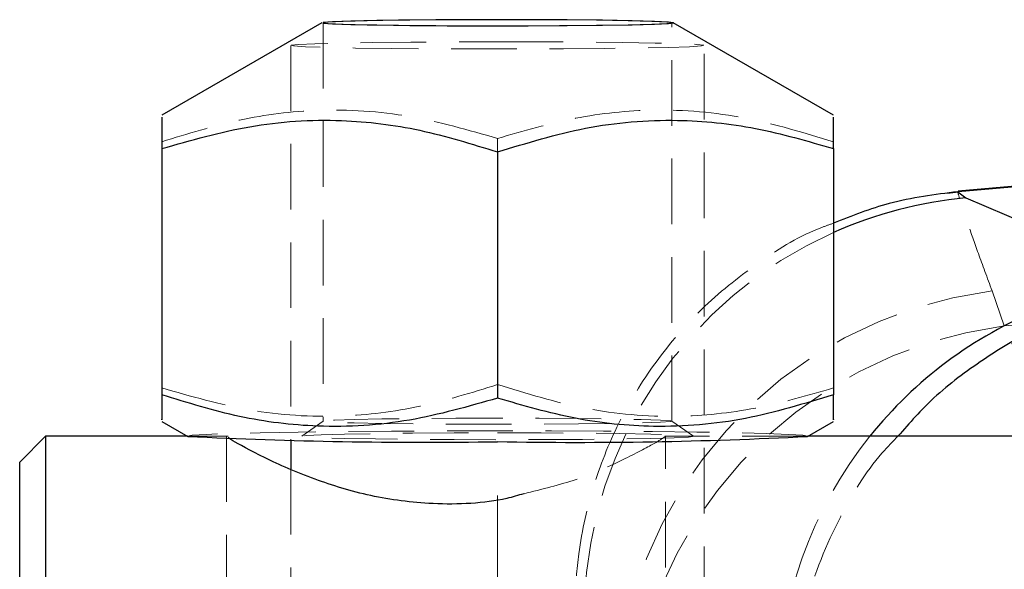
# Model space of a CAD drawing. Header units: millimetres. Extents: x 33 to 407, y 8 to 289.
# Tile 17 of 24: x 261 to 280, y 269 to 279. Entities that reach past the tile are written whole.
import ezdxf

# ---------------------------------------------------------------- set-up
doc = ezdxf.new("R2010")
doc.units = ezdxf.units.MM
doc.linetypes.add('CENTERX2', pattern=[20.32, 12.7, -2.54, 2.54, -2.54])
doc.linetypes.add('HIDDEN', pattern=[1.905, 1.27, -0.635])
doc.layers.add('FORMATO', color=179, linetype='Continuous')

msp = doc.modelspace()

# ---------------------------------------------------------------- linework, layer by layer
at = {"color": 7, "linetype": 'Continuous', "lineweight": 25}
for p, q in [((266.3889, 279.1848), (263.2893, 277.3964)), ((276.2893, 277.3964), (273.1896, 279.1848)), ((263.2893, 276.7487), (263.2893, 271.9879)), ((276.2893, 276.7487), (276.2893, 271.9879)), ((269.7893, 276.6832), (269.7893, 271.9224)), ((280.2893, 276.0616), (278.7012, 275.9226)), ((280.2893, 276.0543), (278.7022, 275.9155)), ((278.7022, 275.9155), (278.7003, 275.9153)), ((278.7003, 275.9153), (278.8531, 275.7937)), ((263.2893, 271.4712), (263.792, 271.1811)), ((275.7865, 271.1811), (276.2893, 271.4712)), ((261.0393, 271.1855), (260.5393, 270.6855)), ((263.7844, 271.1855), (261.0393, 271.1855)), ((261.0393, 271.1855), (261.0393, 255.3105)), ((265.7893, 271.1062), (265.7893, 270.5535)), ((280.2893, 271.1855), (275.7941, 271.1855)), ((260.5393, 255.8105), (260.5393, 270.6855))]:
    msp.add_line(p, q, dxfattribs=at)
at = {"color": 7, "linetype": 'HIDDEN', "lineweight": 18}
for p, q in [((266.4143, 279.183), (266.4143, 271.4752)), ((273.1643, 271.4752), (273.1643, 279.183)), ((265.7893, 278.7456), (265.7893, 271.1062)), ((273.7893, 248.7346), (273.7893, 278.7456)), ((269.7893, 276.9452), (269.7893, 276.6832)), ((278.7026, 275.9064), (278.4966, 275.8802)), ((279.5974, 273.3174), (279.361, 273.9975)), ((282.599, 273.5564), (279.5974, 273.3174)), ((282.599, 266.6115), (279.5974, 273.3174)), ((266.4153, 271.4767), (265.9999, 271.1859)), ((273.5787, 271.1859), (273.1632, 271.4767)), ((264.5717, 271.1855), (263.7844, 271.1855)), ((264.5393, 271.1843), (264.5393, 255.3117)), ((264.5828, 271.1612), (264.5717, 271.1694)), ((275.7941, 271.1855), (273.0273, 271.1855)), ((273.0273, 271.1803), (273.0393, 271.1843)), ((273.0393, 255.3117), (273.0393, 271.1843)), ((265.7893, 270.5535), (265.7893, 255.8399))]:
    msp.add_line(p, q, dxfattribs=at)
at = {"color": 8, "linetype": 'Continuous', "lineweight": 25}
for p, q in [((278.7023, 275.9137), (278.7022, 275.9155)), ((278.8531, 275.7937), (280.2893, 275.1819))]:
    msp.add_line(p, q, dxfattribs=at)
at = {"color": 7, "linetype": 'Continuous', "lineweight": 25, "flags": 128}
for points in [[(273.1912, 279.183), (273.0995, 279.1967), (272.8293, 279.2097), (272.3953, 279.2212), (271.8208, 279.2307), (271.1367, 279.2376), (270.38, 279.2415), (269.5915, 279.2423), (268.8136, 279.2399), (268.0883, 279.2345), (267.4547, 279.2262), (266.947, 279.2157), (266.5925, 279.2033), (266.4104, 279.1899), (266.4104, 279.1761), (266.5925, 279.1627), (266.947, 279.1504), (267.4547, 279.1399), (268.0883, 279.1316), (268.8136, 279.1262), (269.5915, 279.1238), (270.38, 279.1246), (271.1367, 279.1285), (271.8208, 279.1354), (272.3953, 279.1449), (272.8293, 279.1564), (273.0995, 279.1693), (273.1912, 279.183)], [(273.1643, 279.183), (273.0662, 279.1971), (272.7777, 279.2104), (272.3155, 279.2221), (271.7065, 279.2315), (270.9861, 279.2381), (270.1961, 279.2415), (269.3825, 279.2415), (268.5925, 279.2381), (267.8721, 279.2315), (267.2631, 279.2221), (266.8009, 279.2104), (266.5123, 279.1971), (266.4143, 279.183), (266.5123, 279.1689), (266.8009, 279.1557), (267.2631, 279.144), (267.8721, 279.1346), (268.5925, 279.128), (269.3825, 279.1246), (270.1961, 279.1246), (270.9861, 279.128), (271.7065, 279.1346), (272.3155, 279.144), (272.7777, 279.1557), (273.0662, 279.1689), (273.1643, 279.183)]]:
    msp.add_lwpolyline(points, dxfattribs=at)
at = {"color": 7, "linetype": 'HIDDEN', "lineweight": 18, "flags": 128}
for points in [[(269.7893, 278.8154), (270.6492, 278.8138), (271.4688, 278.809), (272.21, 278.8012), (272.8379, 278.7908), (273.3233, 278.7783), (273.6435, 278.7643), (273.7834, 278.7494), (273.7366, 278.7343), (273.5052, 278.7198), (273.1, 278.7064), (272.5401, 278.6949), (271.8515, 278.6858), (271.0665, 278.6795), (270.2218, 278.6762), (269.3568, 278.6762), (268.5121, 278.6795), (267.7271, 278.6858), (267.0385, 278.6949), (266.4785, 278.7064), (266.0734, 278.7198), (265.842, 278.7343), (265.7951, 278.7494), (265.9351, 278.7643), (266.2552, 278.7783), (266.7406, 278.7908), (267.3686, 278.8012), (268.1097, 278.809), (268.9294, 278.8138), (269.7893, 278.8154)], [(269.7893, 271.5341), (268.9816, 271.5324), (268.2208, 271.5274), (267.5512, 271.5193), (267.0117, 271.5087), (266.6336, 271.4961), (266.4389, 271.4823), (266.4389, 271.4681), (266.6336, 271.4543), (267.0117, 271.4417), (267.5512, 271.4311), (268.2208, 271.423), (268.9816, 271.418), (269.7893, 271.4163), (270.597, 271.418), (271.3577, 271.423), (272.0273, 271.4311), (272.5668, 271.4417), (272.945, 271.4543), (273.1397, 271.4681), (273.1397, 271.4823), (272.945, 271.4961), (272.5668, 271.5087), (272.0273, 271.5193), (271.3577, 271.5274), (270.597, 271.5324), (269.7893, 271.5341)], [(275.7865, 271.1811), (275.7893, 271.1843), (275.6981, 271.2024), (275.4274, 271.2201), (274.9854, 271.2366), (274.3855, 271.2516), (273.646, 271.2645), (272.7893, 271.2749), (271.8414, 271.2827), (270.8312, 271.2874), (269.7893, 271.289), (268.7474, 271.2874), (267.7372, 271.2827), (266.7893, 271.2749), (265.9326, 271.2645), (265.193, 271.2516), (264.5931, 271.2366), (264.1511, 271.2201), (263.8804, 271.2024), (263.7893, 271.1843), (263.792, 271.1811)], [(269.7893, 271.2504), (270.6328, 271.2488), (271.4339, 271.2439), (272.1527, 271.236), (272.7529, 271.2255), (273.2045, 271.213), (273.4848, 271.199), (273.5798, 271.1843), (273.4848, 271.1695), (273.2045, 271.1556), (272.7529, 271.143), (272.1527, 271.1325), (271.4339, 271.1247), (270.6328, 271.1198), (269.7893, 271.1181), (268.9458, 271.1198), (268.1446, 271.1247), (267.4259, 271.1325), (266.8257, 271.143), (266.3741, 271.1556), (266.0937, 271.1695), (265.9987, 271.1843), (266.0937, 271.199), (266.3741, 271.213), (266.8257, 271.2255), (267.4259, 271.236), (268.1446, 271.2439), (268.9458, 271.2488), (269.7893, 271.2504)]]:
    msp.add_lwpolyline(points, dxfattribs=at)
at = {"color": 8, "linetype": 'Continuous', "lineweight": 25}
for centre, radius, start, end in [((279.5843, 267.73), 8.0968, 95.18166, 114.01375), ((283.341, 266.1085), 8.1251, 112.06076, 141.32857)]:
    msp.add_arc(centre, radius, start, end, dxfattribs=at)
at = {"color": 7, "linetype": 'HIDDEN', "lineweight": 18}
for centre, radius, start, end in [((279.607, 267.6911), 8.1416, 114.04784, 178.04746), ((280.4322, 265.7083), 8.3582, 97.36318, 178.8353), ((280.6597, 265.03), 8.3552, 97.30434, 177.55187), ((283.356, 266.0941), 8.1458, 141.31547, 179.35106)]:
    msp.add_arc(centre, radius, start, end, dxfattribs=at)
at = {"color": 7, "linetype": 'Continuous', "lineweight": 25}
for centre, radius, start, end in [((268.3807, 365.034), 93.965, 267.200916, 270.858929), ((271.3192, 357.8681), 86.802, 268.990083, 272.950072)]:
    msp.add_arc(centre, radius, start, end, dxfattribs=at)
at = {"color": 7, "linetype": 'HIDDEN', "lineweight": 18}
for points, knots in [([(269.7893, 276.9452), (269.2251, 277.1071), (268.0846, 277.4346), (266.3947, 277.5416), (264.7793, 277.3433), (263.789, 277.0351), (263.2893, 276.8797)], [0, 0, 0, 0, 0.2646024, 0.5349423, 0.7653403, 1, 1, 1, 1]), ([(276.2893, 276.8797), (275.7251, 277.053), (274.5846, 277.4034), (272.8947, 277.5445), (271.2793, 277.3788), (270.289, 277.0906), (269.7893, 276.9452)], [0, 0, 0, 0, 0.26460219, 0.53494221, 0.76534032, 1, 1, 1, 1]), ([(279.361, 273.9975), (279.2675, 274.2493), (279.0799, 274.7545), (278.8854, 275.3096), (278.7554, 275.7022), (278.6932, 275.9139), (278.6994, 275.9138), (278.7023, 275.9137)], [0, 0, 0, 0, 0.2022452, 0.4058025, 0.6135, 0.8226272, 1, 1, 1, 1]), ([(276.2893, 275.3039), (276.2135, 275.2781), (275.712, 275.1074), (274.8573, 274.5801), (273.7845, 273.7392), (272.8699, 272.702), (272.1464, 271.5417), (271.6237, 270.2636), (271.3585, 269.0719), (271.2938, 268.2604), (271.2903, 267.9107), (271.2898, 267.864)], [0, 0, 0, 0, 0.0252624, 0.1672385, 0.3133316, 0.4553109, 0.6014073, 0.7433914, 0.8894929, 0.9852455, 1, 1, 1, 1]), ([(263.2893, 272.1189), (263.8534, 271.9569), (264.994, 271.6294), (266.6838, 271.5225), (268.2992, 271.7207), (269.2896, 272.0289), (269.7893, 272.1843)], [0, 0, 0, 0, 0.26460204, 0.53494205, 0.7653402, 1, 1, 1, 1]), ([(269.7893, 272.1843), (270.3534, 272.011), (271.494, 271.6606), (273.1838, 271.5195), (274.7992, 271.6853), (275.7896, 271.9734), (276.2893, 272.1189)], [0, 0, 0, 0, 0.2646022, 0.5349422, 0.7653403, 1, 1, 1, 1]), ([(273.0393, 271.1843), (272.9988, 271.154), (272.9179, 271.0935), (272.2842, 270.7582), (271.4265, 270.3515), (270.647, 270.1589), (270.295, 270.0719)], [0, 0, 0, 0, 0.2539571, 0.5072625, 0.7775509, 1, 1, 1, 1]), ([(277.5397, 271.1855), (277.4339, 271.0767), (276.9854, 270.6157), (276.3339, 269.5362), (275.6765, 267.9331), (275.4931, 266.6933), (275.4736, 266.0582), (275.4734, 266.0523)], [0, 0, 0, 0, 0.0791424, 0.3354015, 0.657806, 0.9968129, 1, 1, 1, 1])]:
    msp.add_open_spline(points, degree=3, knots=knots, dxfattribs=at)
at = {"color": 7, "linetype": 'Continuous', "lineweight": 25}
for points, knots in [([(263.2893, 277.3593), (263.2893, 277.3603), (263.2893, 277.3628), (263.2893, 277.0794), (263.2893, 276.8221), (263.2893, 276.7487)], [0, 0, 0, 0, 0.3112486, 0.8035318, 1, 1, 1, 1]), ([(263.2893, 276.7487), (263.8534, 276.9106), (264.994, 277.2381), (266.6838, 277.3451), (268.2992, 277.1468), (269.2896, 276.8387), (269.7893, 276.6832)], [0, 0, 0, 0, 0.2646023, 0.5349421, 0.7653401, 1, 1, 1, 1]), ([(269.7893, 276.6832), (270.3534, 276.8565), (271.494, 277.207), (273.1838, 277.348), (274.7992, 277.1823), (275.7896, 276.8941), (276.2893, 276.7487)], [0, 0, 0, 0, 0.2646022, 0.5349422, 0.7653401, 1, 1, 1, 1]), ([(276.2893, 276.7487), (276.2893, 276.8221), (276.2893, 277.0748), (276.2893, 277.3599), (276.2893, 277.3585), (276.2893, 277.3579)], [0, 0, 0, 0, 0.1964637, 0.6764937, 1, 1, 1, 1]), ([(278.7003, 275.9153), (278.2522, 275.8587), (277.4227, 275.7538), (276.6463, 275.4456), (276.2893, 275.3039)], [0, 0, 0, 0, 0.540229, 1, 1, 1, 1]), ([(269.7893, 271.9224), (269.2251, 271.7604), (268.0846, 271.4329), (266.3947, 271.326), (264.7793, 271.5242), (263.789, 271.8324), (263.2893, 271.9879)], [0, 0, 0, 0, 0.26460246, 0.53494231, 0.76534032, 1, 1, 1, 1]), ([(263.2893, 271.9879), (263.2893, 271.9235), (263.2893, 271.7021), (263.2893, 271.4754), (263.2893, 271.5043), (263.2893, 271.5136)], [0, 0, 0, 0, 0.2177612, 0.7498282, 1, 1, 1, 1]), ([(276.2893, 271.9879), (275.7251, 271.8145), (274.5846, 271.4641), (272.8947, 271.3231), (271.2793, 271.4888), (270.289, 271.777), (269.7893, 271.9224)], [0, 0, 0, 0, 0.2646023, 0.5349422, 0.7653402, 1, 1, 1, 1]), ([(276.2893, 271.5113), (276.2893, 271.5023), (276.2893, 271.4726), (276.2893, 271.6981), (276.2893, 271.9235), (276.2893, 271.9879)], [0, 0, 0, 0, 0.2365912, 0.7822354, 1, 1, 1, 1]), ([(270.295, 270.0719), (270.1869, 270.0401), (269.6669, 269.8872), (268.5901, 269.839), (267.3065, 270.0089), (266.165, 270.3642), (265.2186, 270.7876), (264.6112, 271.124), (264.591, 271.1505), (264.5828, 271.1612)], [0, 0, 0, 0, 0.0452172, 0.217481, 0.3654201, 0.5168417, 0.690721, 0.8748695, 1, 1, 1, 1])]:
    msp.add_open_spline(points, degree=3, knots=knots, dxfattribs=at)
at = {"color": 8, "linetype": 'Continuous', "lineweight": 25}
msp.add_open_spline([(280.2893, 273.2723), (280.2791, 273.2684), (279.8884, 273.1196), (279.1884, 272.6741), (278.2518, 271.999), (277.7634, 271.441), (277.5397, 271.1855)], degree=3, knots=[0, 0, 0, 0, 0.0093483, 0.3575812, 0.705854, 1, 1, 1, 1], dxfattribs=at)
at = {"layer": 'FORMATO', "linetype": 'CENTERX2', "lineweight": 18}
msp.add_line((269.7893, 151.0352), (269.7893, 270.0352), dxfattribs=at)

doc.saveas('drawing.dxf')
